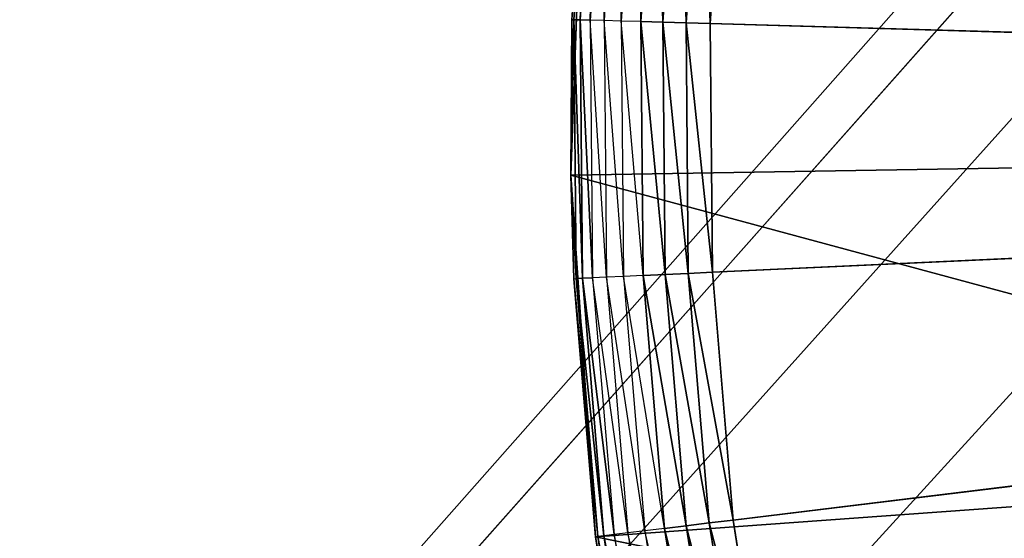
# Model space of a CAD drawing. Header units: centimetres. Extents: x 0.2 to 40.2, y 0.1 to 25.1.
# Tile 49 of 256: x 2.3205 to 2.4627, y 2.5644 to 2.6393. Entities that reach past the tile are written whole.
import ezdxf

# ---------------------------------------------------------------- set-up
doc = ezdxf.new("R2010")
doc.units = ezdxf.units.CM
doc.header["$LTSCALE"] = 2.54
doc.layers.get('0').update_dxf_attribs({"true_color": 0xff5454})

# ---------------------------------------------------------------- blocks, each defined once
blk = doc.blocks.new('P__ka _azienkowa 40cm.STL')
at = {"color": 0}
for p, q in [((2.63188, 2.84998, 2.93), (0.4, 0.325, 2.93)), ((2.63188, 2.84998, 2.93), (0.4, 0.325, 2.93)), ((2.59689, 2.8, 2.93), (0.4, 0.325, 2.93)), ((2.59689, 2.8, 2.93), (0.4, 0.325, 2.93)), ((0.4, 0.325, 2.93), (2.57111, 2.74471, 2.93)), ((0.4, 0.325, 2.93), (2.57111, 2.74471, 2.93)), ((2.55532, 2.68578, 2.93), (0.4, 0.325, 2.93)), ((2.55532, 2.68578, 2.93), (0.4, 0.325, 2.93)), ((2.55532, 2.68578, 3.03), (0.4, 0.325, 3.03)), ((2.55532, 2.68578, 3.03), (0.4, 0.325, 3.03)), ((2.40297, 2.6766, 2.64653), (2.40051, 2.63931, 2.64653)), ((2.40297, 2.6766, 2.64653), (2.40051, 2.63931, 2.64653)), ((2.40141, 2.63929, 2.64316), (2.40297, 2.6766, 2.64653)), ((2.40141, 2.63929, 2.64316), (2.40297, 2.6766, 2.64653)), ((2.40387, 2.67651, 2.64316), (2.40141, 2.63929, 2.64316)), ((2.40387, 2.67651, 2.64316), (2.40141, 2.63929, 2.64316)), ((2.40288, 2.63925, 2.64), (2.40387, 2.67651, 2.64316)), ((2.40288, 2.63925, 2.64), (2.40387, 2.67651, 2.64316)), ((2.40534, 2.67636, 2.64), (2.40288, 2.63925, 2.64)), ((2.40488, 2.63919, 2.63714), (2.40534, 2.67636, 2.64)), ((2.40733, 2.67615, 2.63714), (2.40488, 2.63919, 2.63714)), ((2.40735, 2.63912, 2.63468), (2.40733, 2.67615, 2.63714)), ((2.40978, 2.67589, 2.63468), (2.40735, 2.63912, 2.63468)), ((2.4102, 2.63904, 2.63268), (2.40978, 2.67589, 2.63468)), ((2.41262, 2.6756, 2.63268), (2.4102, 2.63904, 2.63268)), ((2.41336, 2.63895, 2.63121), (2.41262, 2.6756, 2.63268)), ((2.41336, 2.63895, 2.63121), (2.41262, 2.6756, 2.63268)), ((2.41576, 2.67527, 2.63121), (2.41336, 2.63895, 2.63121)), ((2.41576, 2.67527, 2.63121), (2.41336, 2.63895, 2.63121)), ((2.41672, 2.63885, 2.6303), (2.41576, 2.67527, 2.63121)), ((2.41672, 2.63885, 2.6303), (2.41576, 2.67527, 2.63121)), ((2.41911, 2.67493, 2.6303), (2.41672, 2.63885, 2.6303)), ((2.41911, 2.67493, 2.6303), (2.41672, 2.63885, 2.6303)), ((2.4202, 2.63875, 2.63), (2.41911, 2.67493, 2.6303)), ((2.4202, 2.63875, 2.63), (2.41911, 2.67493, 2.6303)), ((2.4202, 2.63875, 2.63), (2.42257, 2.67457, 2.63)), ((2.4202, 2.63875, 2.63), (2.42257, 2.67457, 2.63)), ((2.40007, 2.61689, 2.83), (2.40196, 2.66919, 2.83)), ((2.40007, 2.61689, 2.83), (2.40196, 2.66919, 2.83)), ((2.4002, 2.63932, 2.65), (2.40007, 2.61689, 2.83)), ((2.4002, 2.63932, 2.65), (2.40007, 2.61689, 2.65)), ((2.4002, 2.63932, 2.65), (2.40007, 2.61689, 2.83)), ((2.40007, 2.61689, 2.65), (2.40051, 2.63931, 2.64653)), ((2.4002, 2.63932, 2.65), (2.40051, 2.63931, 2.64653)), ((2.40051, 2.63931, 2.64653), (2.40084, 2.60195, 2.64653)), ((2.40141, 2.63929, 2.64316), (2.40051, 2.63931, 2.64653)), ((2.40141, 2.63929, 2.64316), (2.40051, 2.63931, 2.64653)), ((2.40174, 2.60199, 2.64316), (2.40051, 2.63931, 2.64653)), ((2.40174, 2.60199, 2.64316), (2.40051, 2.63931, 2.64653)), ((2.40051, 2.63931, 2.64653), (2.40084, 2.60195, 2.64653)), ((2.40141, 2.63929, 2.64316), (2.40174, 2.60199, 2.64316)), ((2.40288, 2.63925, 2.64), (2.40141, 2.63929, 2.64316)), ((2.40288, 2.63925, 2.64), (2.40141, 2.63929, 2.64316)), ((2.40321, 2.60206, 2.64), (2.40141, 2.63929, 2.64316)), ((2.40321, 2.60206, 2.64), (2.40141, 2.63929, 2.64316)), ((2.40141, 2.63929, 2.64316), (2.40174, 2.60199, 2.64316)), ((2.40488, 2.63919, 2.63714), (2.40288, 2.63925, 2.64)), ((2.40521, 2.60215, 2.63714), (2.40288, 2.63925, 2.64)), ((2.40288, 2.63925, 2.64), (2.40321, 2.60206, 2.64)), ((2.40488, 2.63919, 2.63714), (2.40521, 2.60215, 2.63714)), ((2.40735, 2.63912, 2.63468), (2.40488, 2.63919, 2.63714)), ((2.40767, 2.60226, 2.63468), (2.40488, 2.63919, 2.63714)), ((2.40735, 2.63912, 2.63468), (2.40767, 2.60226, 2.63468)), ((2.4102, 2.63904, 2.63268), (2.40735, 2.63912, 2.63468)), ((2.41052, 2.60239, 2.63268), (2.40735, 2.63912, 2.63468)), ((2.41336, 2.63895, 2.63121), (2.4102, 2.63904, 2.63268)), ((2.41336, 2.63895, 2.63121), (2.4102, 2.63904, 2.63268)), ((2.41368, 2.60254, 2.63121), (2.4102, 2.63904, 2.63268)), ((2.41368, 2.60254, 2.63121), (2.4102, 2.63904, 2.63268)), ((2.4102, 2.63904, 2.63268), (2.41052, 2.60239, 2.63268)), ((2.41336, 2.63895, 2.63121), (2.41368, 2.60254, 2.63121)), ((2.41672, 2.63885, 2.6303), (2.41336, 2.63895, 2.63121)), ((2.41672, 2.63885, 2.6303), (2.41336, 2.63895, 2.63121)), ((2.41704, 2.6027, 2.6303), (2.41336, 2.63895, 2.63121)), ((2.41704, 2.6027, 2.6303), (2.41336, 2.63895, 2.63121)), ((2.41336, 2.63895, 2.63121), (2.41368, 2.60254, 2.63121)), ((2.41672, 2.63885, 2.6303), (2.41704, 2.6027, 2.6303)), ((2.4202, 2.63875, 2.63), (2.41672, 2.63885, 2.6303)), ((2.4202, 2.63875, 2.63), (2.41672, 2.63885, 2.6303)), ((2.42051, 2.60286, 2.63), (2.41672, 2.63885, 2.6303)), ((2.42051, 2.60286, 2.63), (2.41672, 2.63885, 2.6303)), ((2.41672, 2.63885, 2.6303), (2.41704, 2.6027, 2.6303)), ((2.42051, 2.60286, 2.63), (2.4202, 2.63875, 2.63)), ((2.4202, 2.63875, 2.63), (2.9, 2.625, 2.63)), ((2.4202, 2.63875, 2.63), (2.9, 2.625, 2.63)), ((2.42051, 2.60286, 2.63), (2.4202, 2.63875, 2.63)), ((2.42051, 2.60286, 2.63), (2.9, 2.625, 2.63)), ((2.42051, 2.60286, 2.63), (2.9, 2.625, 2.63)), ((2.9, 2.625, 2.63), (2.42351, 2.56709, 2.63)), ((2.9, 2.625, 2.63), (2.42351, 2.56709, 2.63)), ((2.40007, 2.61689, 2.83), (2.55005, 2.61932, 2.83)), ((2.40007, 2.61689, 2.83), (2.55005, 2.61932, 2.83)), ((2.40007, 2.61689, 2.65), (2.40007, 2.61689, 2.83)), ((2.40007, 2.61689, 2.65), (2.40007, 2.61689, 2.83)), ((2.40007, 2.61689, 2.65), (2.40053, 2.60193, 2.65)), ((2.40053, 2.60193, 2.65), (2.40007, 2.61689, 2.83)), ((2.40053, 2.60193, 2.65), (2.40007, 2.61689, 2.83)), ((2.40365, 2.56467, 2.83), (2.40007, 2.61689, 2.83)), ((2.40007, 2.61689, 2.83), (2.55352, 2.5755, 2.83)), ((2.40007, 2.61689, 2.83), (2.55352, 2.5755, 2.83)), ((2.40365, 2.56467, 2.83), (2.40007, 2.61689, 2.83)), ((2.40007, 2.61689, 2.65), (2.40084, 2.60195, 2.64653)), ((2.40521, 2.60215, 2.63714), (2.40321, 2.60206, 2.64)), ((2.40767, 2.60226, 2.63468), (2.40521, 2.60215, 2.63714)), ((2.40521, 2.60215, 2.63714), (2.4083, 2.56524, 2.63714)), ((2.41074, 2.56553, 2.63468), (2.40521, 2.60215, 2.63714)), ((2.41052, 2.60239, 2.63268), (2.40767, 2.60226, 2.63468)), ((2.40767, 2.60226, 2.63468), (2.41074, 2.56553, 2.63468)), ((2.41358, 2.56588, 2.63268), (2.40767, 2.60226, 2.63468)), ((2.41368, 2.60254, 2.63121), (2.41052, 2.60239, 2.63268)), ((2.41368, 2.60254, 2.63121), (2.41052, 2.60239, 2.63268)), ((2.41672, 2.56626, 2.63121), (2.41052, 2.60239, 2.63268)), ((2.41672, 2.56626, 2.63121), (2.41052, 2.60239, 2.63268)), ((2.41052, 2.60239, 2.63268), (2.41358, 2.56588, 2.63268)), ((2.41704, 2.6027, 2.6303), (2.41368, 2.60254, 2.63121)), ((2.41704, 2.6027, 2.6303), (2.41368, 2.60254, 2.63121)), ((2.41368, 2.60254, 2.63121), (2.41672, 2.56626, 2.63121)), ((2.42006, 2.56667, 2.6303), (2.41368, 2.60254, 2.63121)), ((2.42006, 2.56667, 2.6303), (2.41368, 2.60254, 2.63121)), ((2.41368, 2.60254, 2.63121), (2.41672, 2.56626, 2.63121)), ((2.42051, 2.60286, 2.63), (2.41704, 2.6027, 2.6303)), ((2.42051, 2.60286, 2.63), (2.41704, 2.6027, 2.6303)), ((2.41704, 2.6027, 2.6303), (2.42006, 2.56667, 2.6303)), ((2.42351, 2.56709, 2.63), (2.41704, 2.6027, 2.6303)), ((2.42351, 2.56709, 2.63), (2.41704, 2.6027, 2.6303)), ((2.41704, 2.6027, 2.6303), (2.42006, 2.56667, 2.6303)), ((2.42351, 2.56709, 2.63), (2.42051, 2.60286, 2.63)), ((2.42351, 2.56709, 2.63), (2.42051, 2.60286, 2.63)), ((2.40053, 2.60193, 2.65), (2.40084, 2.60195, 2.64653)), ((2.40053, 2.60193, 2.65), (2.40365, 2.56467, 2.83)), ((2.40053, 2.60193, 2.65), (2.40365, 2.56467, 2.65)), ((2.40053, 2.60193, 2.65), (2.40365, 2.56467, 2.83)), ((2.40053, 2.60193, 2.65), (2.40365, 2.56467, 2.65)), ((2.40053, 2.60193, 2.65), (2.40395, 2.56471, 2.64653)), ((2.40053, 2.60193, 2.65), (2.40395, 2.56471, 2.64653)), ((2.40174, 2.60199, 2.64316), (2.40084, 2.60195, 2.64653)), ((2.40174, 2.60199, 2.64316), (2.40084, 2.60195, 2.64653)), ((2.40084, 2.60195, 2.64653), (2.40395, 2.56471, 2.64653)), ((2.40485, 2.56482, 2.64316), (2.40084, 2.60195, 2.64653)), ((2.40485, 2.56482, 2.64316), (2.40084, 2.60195, 2.64653)), ((2.40084, 2.60195, 2.64653), (2.40395, 2.56471, 2.64653)), ((2.40321, 2.60206, 2.64), (2.40174, 2.60199, 2.64316)), ((2.40321, 2.60206, 2.64), (2.40174, 2.60199, 2.64316)), ((2.40174, 2.60199, 2.64316), (2.40485, 2.56482, 2.64316)), ((2.40631, 2.565, 2.64), (2.40174, 2.60199, 2.64316)), ((2.40631, 2.565, 2.64), (2.40174, 2.60199, 2.64316)), ((2.40174, 2.60199, 2.64316), (2.40485, 2.56482, 2.64316)), ((2.4083, 2.56524, 2.63714), (2.40321, 2.60206, 2.64)), ((2.40321, 2.60206, 2.64), (2.40631, 2.565, 2.64)), ((2.40365, 2.56467, 2.83), (2.55352, 2.5755, 2.83)), ((2.40365, 2.56467, 2.83), (2.55352, 2.5755, 2.83)), ((2.42006, 2.56667, 2.6303), (2.41672, 2.56626, 2.63121)), ((2.42006, 2.56667, 2.6303), (2.41672, 2.56626, 2.63121)), ((2.42351, 2.56709, 2.63), (2.42006, 2.56667, 2.6303)), ((2.42351, 2.56709, 2.63), (2.42006, 2.56667, 2.6303)), ((2.42006, 2.56667, 2.6303), (2.42576, 2.53096, 2.6303)), ((2.42917, 2.53164, 2.63), (2.42006, 2.56667, 2.6303)), ((2.42917, 2.53164, 2.63), (2.42006, 2.56667, 2.6303)), ((2.42006, 2.56667, 2.6303), (2.42576, 2.53096, 2.6303)), ((2.42917, 2.53164, 2.63), (2.42351, 2.56709, 2.63)), ((2.42917, 2.53164, 2.63), (2.42351, 2.56709, 2.63)), ((2.4083, 2.56524, 2.63714), (2.40631, 2.565, 2.64)), ((2.41074, 2.56553, 2.63468), (2.4083, 2.56524, 2.63714)), ((2.4083, 2.56524, 2.63714), (2.41414, 2.52866, 2.63714)), ((2.41656, 2.52914, 2.63468), (2.4083, 2.56524, 2.63714)), ((2.41358, 2.56588, 2.63268), (2.41074, 2.56553, 2.63468)), ((2.41074, 2.56553, 2.63468), (2.41656, 2.52914, 2.63468)), ((2.41936, 2.52969, 2.63268), (2.41074, 2.56553, 2.63468)), ((2.41672, 2.56626, 2.63121), (2.41358, 2.56588, 2.63268)), ((2.41672, 2.56626, 2.63121), (2.41358, 2.56588, 2.63268)), ((2.42246, 2.53031, 2.63121), (2.41358, 2.56588, 2.63268)), ((2.42246, 2.53031, 2.63121), (2.41358, 2.56588, 2.63268)), ((2.41358, 2.56588, 2.63268), (2.41936, 2.52969, 2.63268)), ((2.41672, 2.56626, 2.63121), (2.42246, 2.53031, 2.63121)), ((2.42576, 2.53096, 2.6303), (2.41672, 2.56626, 2.63121)), ((2.42576, 2.53096, 2.6303), (2.41672, 2.56626, 2.63121)), ((2.41672, 2.56626, 2.63121), (2.42246, 2.53031, 2.63121)), ((2.40365, 2.56467, 2.65), (2.40395, 2.56471, 2.64653)), ((2.40365, 2.56467, 2.65), (2.40395, 2.56471, 2.64653)), ((2.40365, 2.56467, 2.65), (2.40365, 2.56467, 2.83)), ((2.40365, 2.56467, 2.65), (2.40365, 2.56467, 2.83)), ((2.40365, 2.56467, 2.65), (2.40955, 2.52775, 2.65)), ((2.40955, 2.52775, 2.65), (2.40365, 2.56467, 2.83)), ((2.40955, 2.52775, 2.65), (2.40365, 2.56467, 2.83)), ((2.41268, 2.51312, 2.83), (2.40365, 2.56467, 2.83)), ((2.40365, 2.56467, 2.83), (2.56245, 2.53247, 2.83)), ((2.41268, 2.51312, 2.83), (2.40365, 2.56467, 2.83)), ((2.40365, 2.56467, 2.83), (2.56245, 2.53247, 2.83)), ((2.40365, 2.56467, 2.65), (2.40955, 2.52775, 2.65)), ((2.40365, 2.56467, 2.65), (2.40985, 2.52781, 2.64653)), ((2.40365, 2.56467, 2.65), (2.40985, 2.52781, 2.64653)), ((2.40485, 2.56482, 2.64316), (2.40395, 2.56471, 2.64653)), ((2.40485, 2.56482, 2.64316), (2.40395, 2.56471, 2.64653)), ((2.40395, 2.56471, 2.64653), (2.40985, 2.52781, 2.64653)), ((2.41073, 2.52798, 2.64316), (2.40395, 2.56471, 2.64653)), ((2.41073, 2.52798, 2.64316), (2.40395, 2.56471, 2.64653)), ((2.40395, 2.56471, 2.64653), (2.40985, 2.52781, 2.64653)), ((2.40631, 2.565, 2.64), (2.40485, 2.56482, 2.64316)), ((2.40631, 2.565, 2.64), (2.40485, 2.56482, 2.64316)), ((2.40485, 2.56482, 2.64316), (2.41073, 2.52798, 2.64316)), ((2.41218, 2.52827, 2.64), (2.40485, 2.56482, 2.64316)), ((2.41218, 2.52827, 2.64), (2.40485, 2.56482, 2.64316)), ((2.40485, 2.56482, 2.64316), (2.41073, 2.52798, 2.64316)), ((2.41414, 2.52866, 2.63714), (2.40631, 2.565, 2.64)), ((2.40631, 2.565, 2.64), (2.41218, 2.52827, 2.64))]:
    blk.add_line(p, q, dxfattribs=at)
mesh = blk.add_polyface(dxfattribs=at)
corners = [(2.63188, 2.84998, 2.93), (0.4, 0.325, 2.93), (0.4, 24.925, 2.93)]
mesh.append_faces([[corners[k] for k in face] for face in [(0, 1, 2)]], dxfattribs={"color": 0})
mesh = blk.add_polyface(dxfattribs=at)
corners = [(2.55532, 2.68578, 3.03), (0.4, 24.925, 3.03), (0.4, 0.325, 3.03)]
mesh.append_faces([[corners[k] for k in face] for face in [(0, 1, 2)]], dxfattribs={"color": 0})
mesh = blk.add_polyface(dxfattribs=at)
corners = [(40, 8.125, 11.93), (0.4, 8.125, 11.93), (40, 0.325, 11.93)]
mesh.append_faces([[corners[k] for k in face] for face in [(0, 1, 2)]], dxfattribs={"color": 0})
mesh = blk.add_polyface(dxfattribs=at)
corners = [(40, 0.325, 11.93), (0.4, 8.125, 11.93), (0.4, 0.325, 11.93)]
mesh.append_faces([[corners[k] for k in face] for face in [(0, 1, 2)]], dxfattribs={"color": 0})
mesh = blk.add_polyface(dxfattribs=at)
corners = [(40, 0.325, 11.83), (0.4, 0.325, 11.83), (0.4, 8.125, 11.83)]
mesh.append_faces([[corners[k] for k in face] for face in [(0, 1, 2)]], dxfattribs={"color": 0})
mesh = blk.add_polyface(dxfattribs=at)
corners = [(40, 0.325, 11.83), (0.4, 8.125, 11.83), (40, 8.125, 11.83)]
mesh.append_faces([[corners[k] for k in face] for face in [(0, 1, 2)]], dxfattribs={"color": 0})
mesh = blk.add_polyface(dxfattribs=at)
corners = [(2.63188, 2.84998, 2.93), (2.59689, 2.8, 2.93), (0.4, 0.325, 2.93)]
mesh.append_faces([[corners[k] for k in face] for face in [(0, 1, 2)]], dxfattribs={"color": 0})
mesh = blk.add_polyface(dxfattribs=at)
corners = [(2.9, 2.625, 2.63), (2.45839, 2.81309, 2.63), (2.47368, 2.84557, 2.63)]
mesh.append_faces([[corners[k] for k in face] for face in [(0, 1, 2)]], dxfattribs={"color": 0})
mesh = blk.add_polyface(dxfattribs=at)
corners = [(2.9, 2.625, 2.63), (2.44557, 2.77956, 2.63), (2.45839, 2.81309, 2.63)]
mesh.append_faces([[corners[k] for k in face] for face in [(0, 1, 2)]], dxfattribs={"color": 0})
mesh = blk.add_polyface(dxfattribs=at)
corners = [(2.59689, 2.8, 2.93), (2.57111, 2.74471, 2.93), (0.4, 0.325, 2.93)]
mesh.append_faces([[corners[k] for k in face] for face in [(0, 1, 2)]], dxfattribs={"color": 0})
mesh = blk.add_polyface(dxfattribs=at)
corners = [(2.9, 2.625, 2.63), (2.43529, 2.74517, 2.63), (2.44557, 2.77956, 2.63)]
mesh.append_faces([[corners[k] for k in face] for face in [(0, 1, 2)]], dxfattribs={"color": 0})
mesh = blk.add_polyface(dxfattribs=at)
corners = [(2.57111, 2.74471, 2.93), (2.55532, 2.68578, 2.93), (0.4, 0.325, 2.93)]
mesh.append_faces([[corners[k] for k in face] for face in [(0, 1, 2)]], dxfattribs={"color": 0})
mesh = blk.add_polyface(dxfattribs=at)
corners = [(2.9, 2.625, 2.63), (2.4276, 2.71011, 2.63), (2.43529, 2.74517, 2.63)]
mesh.append_faces([[corners[k] for k in face] for face in [(0, 1, 2)]], dxfattribs={"color": 0})
mesh = blk.add_polyface(dxfattribs=at)
corners = [(2.9, 2.625, 2.63), (2.42257, 2.67457, 2.63), (2.4276, 2.71011, 2.63)]
mesh.append_faces([[corners[k] for k in face] for face in [(0, 1, 2)]], dxfattribs={"color": 0})
mesh = blk.add_polyface(dxfattribs=at)
corners = [(2.55532, 2.68578, 2.93), (2.55, 2.625, 2.93), (0.4, 0.325, 2.93)]
mesh.append_faces([[corners[k] for k in face] for face in [(0, 1, 2)]], dxfattribs={"color": 0})
mesh = blk.add_polyface(dxfattribs=at)
corners = [(2.55532, 2.68578, 3.03), (0.4, 0.325, 3.03), (2.55, 2.625, 3.03)]
mesh.append_faces([[corners[k] for k in face] for face in [(0, 1, 2)]], dxfattribs={"color": 0})
mesh = blk.add_polyface(dxfattribs=at)
corners = [(2.40297, 2.6766, 2.64653), (2.40051, 2.63931, 2.64653), (2.4002, 2.63932, 2.65)]
mesh.append_faces([[corners[k] for k in face] for face in [(0, 1, 2)]], dxfattribs={"color": 0})
mesh = blk.add_polyface(dxfattribs=at)
corners = [(2.40297, 2.6766, 2.64653), (2.40141, 2.63929, 2.64316), (2.40051, 2.63931, 2.64653)]
mesh.append_faces([[corners[k] for k in face] for face in [(0, 1, 2)]], dxfattribs={"color": 0})
mesh = blk.add_polyface(dxfattribs=at)
corners = [(2.40297, 2.6766, 2.64653), (2.40387, 2.67651, 2.64316), (2.40141, 2.63929, 2.64316)]
mesh.append_faces([[corners[k] for k in face] for face in [(0, 1, 2)]], dxfattribs={"color": 0})
mesh = blk.add_polyface(dxfattribs=at)
corners = [(2.40387, 2.67651, 2.64316), (2.40288, 2.63925, 2.64), (2.40141, 2.63929, 2.64316)]
mesh.append_faces([[corners[k] for k in face] for face in [(0, 1, 2)]], dxfattribs={"color": 0})
mesh = blk.add_polyface(dxfattribs=at)
corners = [(2.40387, 2.67651, 2.64316), (2.40534, 2.67636, 2.64), (2.40288, 2.63925, 2.64)]
mesh.append_faces([[corners[k] for k in face] for face in [(0, 1, 2)]], dxfattribs={"color": 0})
mesh = blk.add_polyface(dxfattribs=at)
corners = [(2.41336, 2.63895, 2.63121), (2.4102, 2.63904, 2.63268), (2.41262, 2.6756, 2.63268)]
mesh.append_faces([[corners[k] for k in face] for face in [(0, 1, 2)]], dxfattribs={"color": 0})
mesh = blk.add_polyface(dxfattribs=at)
corners = [(2.41576, 2.67527, 2.63121), (2.41336, 2.63895, 2.63121), (2.41262, 2.6756, 2.63268)]
mesh.append_faces([[corners[k] for k in face] for face in [(0, 1, 2)]], dxfattribs={"color": 0})
mesh = blk.add_polyface(dxfattribs=at)
corners = [(2.41672, 2.63885, 2.6303), (2.41336, 2.63895, 2.63121), (2.41576, 2.67527, 2.63121)]
mesh.append_faces([[corners[k] for k in face] for face in [(0, 1, 2)]], dxfattribs={"color": 0})
mesh = blk.add_polyface(dxfattribs=at)
corners = [(2.41911, 2.67493, 2.6303), (2.41672, 2.63885, 2.6303), (2.41576, 2.67527, 2.63121)]
mesh.append_faces([[corners[k] for k in face] for face in [(0, 1, 2)]], dxfattribs={"color": 0})
mesh = blk.add_polyface(dxfattribs=at)
corners = [(2.4202, 2.63875, 2.63), (2.41672, 2.63885, 2.6303), (2.41911, 2.67493, 2.6303)]
mesh.append_faces([[corners[k] for k in face] for face in [(0, 1, 2)]], dxfattribs={"color": 0})
mesh = blk.add_polyface(dxfattribs=at)
corners = [(2.42257, 2.67457, 2.63), (2.4202, 2.63875, 2.63), (2.41911, 2.67493, 2.6303)]
mesh.append_faces([[corners[k] for k in face] for face in [(0, 1, 2)]], dxfattribs={"color": 0})
mesh = blk.add_polyface(dxfattribs=at)
corners = [(2.9, 2.625, 2.63), (2.4202, 2.63875, 2.63), (2.42257, 2.67457, 2.63)]
mesh.append_faces([[corners[k] for k in face] for face in [(0, 1, 2)]], dxfattribs={"color": 0})
mesh = blk.add_polyface(dxfattribs=at)
corners = [(2.40196, 2.66919, 2.83), (2.4002, 2.63932, 2.65), (2.40007, 2.61689, 2.83)]
mesh.append_faces([[corners[k] for k in face] for face in [(0, 1, 2)]], dxfattribs={"color": 0})
mesh = blk.add_polyface(dxfattribs=at)
corners = [(2.55005, 2.61932, 2.83), (2.40196, 2.66919, 2.83), (2.40007, 2.61689, 2.83)]
mesh.append_faces([[corners[k] for k in face] for face in [(0, 1, 2)]], dxfattribs={"color": 0})
mesh = blk.add_polyface(dxfattribs=at)
corners = [(2.55209, 2.66323, 2.83), (2.40196, 2.66919, 2.83), (2.55005, 2.61932, 2.83)]
mesh.append_faces([[corners[k] for k in face] for face in [(0, 1, 2)]], dxfattribs={"color": 0})
mesh = blk.add_polyface(dxfattribs=at)
corners = [(2.4002, 2.63932, 2.65), (2.40007, 2.61689, 2.65), (2.40007, 2.61689, 2.83)]
mesh.append_faces([[corners[k] for k in face] for face in [(0, 1, 2)]], dxfattribs={"color": 0})
mesh = blk.add_polyface(dxfattribs=at)
corners = [(2.40051, 2.63931, 2.64653), (2.40084, 2.60195, 2.64653), (2.40007, 2.61689, 2.65)]
mesh.append_faces([[corners[k] for k in face] for face in [(0, 1, 2)]], dxfattribs={"color": 0})
mesh = blk.add_polyface(dxfattribs=at)
corners = [(2.40051, 2.63931, 2.64653), (2.40141, 2.63929, 2.64316), (2.40174, 2.60199, 2.64316)]
mesh.append_faces([[corners[k] for k in face] for face in [(0, 1, 2)]], dxfattribs={"color": 0})
mesh = blk.add_polyface(dxfattribs=at)
corners = [(2.40051, 2.63931, 2.64653), (2.40174, 2.60199, 2.64316), (2.40084, 2.60195, 2.64653)]
mesh.append_faces([[corners[k] for k in face] for face in [(0, 1, 2)]], dxfattribs={"color": 0})
mesh = blk.add_polyface(dxfattribs=at)
corners = [(2.40141, 2.63929, 2.64316), (2.40288, 2.63925, 2.64), (2.40321, 2.60206, 2.64)]
mesh.append_faces([[corners[k] for k in face] for face in [(0, 1, 2)]], dxfattribs={"color": 0})
mesh = blk.add_polyface(dxfattribs=at)
corners = [(2.40141, 2.63929, 2.64316), (2.40321, 2.60206, 2.64), (2.40174, 2.60199, 2.64316)]
mesh.append_faces([[corners[k] for k in face] for face in [(0, 1, 2)]], dxfattribs={"color": 0})
mesh = blk.add_polyface(dxfattribs=at)
corners = [(2.41368, 2.60254, 2.63121), (2.4102, 2.63904, 2.63268), (2.41336, 2.63895, 2.63121)]
mesh.append_faces([[corners[k] for k in face] for face in [(0, 1, 2)]], dxfattribs={"color": 0})
mesh = blk.add_polyface(dxfattribs=at)
corners = [(2.41368, 2.60254, 2.63121), (2.41052, 2.60239, 2.63268), (2.4102, 2.63904, 2.63268)]
mesh.append_faces([[corners[k] for k in face] for face in [(0, 1, 2)]], dxfattribs={"color": 0})
mesh = blk.add_polyface(dxfattribs=at)
corners = [(2.41704, 2.6027, 2.6303), (2.41336, 2.63895, 2.63121), (2.41672, 2.63885, 2.6303)]
mesh.append_faces([[corners[k] for k in face] for face in [(0, 1, 2)]], dxfattribs={"color": 0})
mesh = blk.add_polyface(dxfattribs=at)
corners = [(2.41704, 2.6027, 2.6303), (2.41368, 2.60254, 2.63121), (2.41336, 2.63895, 2.63121)]
mesh.append_faces([[corners[k] for k in face] for face in [(0, 1, 2)]], dxfattribs={"color": 0})
mesh = blk.add_polyface(dxfattribs=at)
corners = [(2.42051, 2.60286, 2.63), (2.41672, 2.63885, 2.6303), (2.4202, 2.63875, 2.63)]
mesh.append_faces([[corners[k] for k in face] for face in [(0, 1, 2)]], dxfattribs={"color": 0})
mesh = blk.add_polyface(dxfattribs=at)
corners = [(2.42051, 2.60286, 2.63), (2.41704, 2.6027, 2.6303), (2.41672, 2.63885, 2.6303)]
mesh.append_faces([[corners[k] for k in face] for face in [(0, 1, 2)]], dxfattribs={"color": 0})
mesh = blk.add_polyface(dxfattribs=at)
corners = [(2.9, 2.625, 2.63), (2.42051, 2.60286, 2.63), (2.4202, 2.63875, 2.63)]
mesh.append_faces([[corners[k] for k in face] for face in [(0, 1, 2)]], dxfattribs={"color": 0})
mesh = blk.add_polyface(dxfattribs=at)
corners = [(2.55532, 2.56422, 2.93), (0.4, 0.325, 2.93), (2.55, 2.625, 2.93)]
mesh.append_faces([[corners[k] for k in face] for face in [(0, 1, 2)]], dxfattribs={"color": 0})
mesh = blk.add_polyface(dxfattribs=at)
corners = [(2.55532, 2.56422, 3.03), (2.55, 2.625, 3.03), (0.4, 0.325, 3.03)]
mesh.append_faces([[corners[k] for k in face] for face in [(0, 1, 2)]], dxfattribs={"color": 0})
mesh = blk.add_polyface(dxfattribs=at)
corners = [(2.9, 2.625, 2.63), (2.42351, 2.56709, 2.63), (2.42051, 2.60286, 2.63)]
mesh.append_faces([[corners[k] for k in face] for face in [(0, 1, 2)]], dxfattribs={"color": 0})
mesh = blk.add_polyface(dxfattribs=at)
corners = [(2.9, 2.625, 2.63), (2.42917, 2.53164, 2.63), (2.42351, 2.56709, 2.63)]
mesh.append_faces([[corners[k] for k in face] for face in [(0, 1, 2)]], dxfattribs={"color": 0})
mesh = blk.add_polyface(dxfattribs=at)
corners = [(2.9, 2.625, 2.63), (2.43746, 2.49671, 2.63), (2.42917, 2.53164, 2.63)]
mesh.append_faces([[corners[k] for k in face] for face in [(0, 1, 2)]], dxfattribs={"color": 0})
mesh = blk.add_polyface(dxfattribs=at)
corners = [(2.9, 2.625, 2.63), (2.44834, 2.46251, 2.63), (2.43746, 2.49671, 2.63)]
mesh.append_faces([[corners[k] for k in face] for face in [(0, 1, 2)]], dxfattribs={"color": 0})
mesh = blk.add_polyface(dxfattribs=at)
corners = [(2.9, 2.625, 2.63), (2.46175, 2.42921, 2.63), (2.44834, 2.46251, 2.63)]
mesh.append_faces([[corners[k] for k in face] for face in [(0, 1, 2)]], dxfattribs={"color": 0})
mesh = blk.add_polyface(dxfattribs=at)
corners = [(2.9, 2.625, 2.63), (2.4776, 2.39701, 2.63), (2.46175, 2.42921, 2.63)]
mesh.append_faces([[corners[k] for k in face] for face in [(0, 1, 2)]], dxfattribs={"color": 0})
mesh = blk.add_polyface(dxfattribs=at)
corners = [(2.55352, 2.5755, 2.83), (2.55005, 2.61932, 2.83), (2.40007, 2.61689, 2.83)]
mesh.append_faces([[corners[k] for k in face] for face in [(0, 1, 2)]], dxfattribs={"color": 0})
mesh = blk.add_polyface(dxfattribs=at)
corners = [(2.40007, 2.61689, 2.65), (2.40053, 2.60193, 2.65), (2.40007, 2.61689, 2.83)]
mesh.append_faces([[corners[k] for k in face] for face in [(0, 1, 2)]], dxfattribs={"color": 0})
mesh = blk.add_polyface(dxfattribs=at)
corners = [(2.40007, 2.61689, 2.83), (2.40053, 2.60193, 2.65), (2.40365, 2.56467, 2.83)]
mesh.append_faces([[corners[k] for k in face] for face in [(0, 1, 2)]], dxfattribs={"color": 0})
mesh = blk.add_polyface(dxfattribs=at)
corners = [(2.55352, 2.5755, 2.83), (2.40007, 2.61689, 2.83), (2.40365, 2.56467, 2.83)]
mesh.append_faces([[corners[k] for k in face] for face in [(0, 1, 2)]], dxfattribs={"color": 0})
mesh = blk.add_polyface(dxfattribs=at)
corners = [(2.41672, 2.56626, 2.63121), (2.41052, 2.60239, 2.63268), (2.41368, 2.60254, 2.63121)]
mesh.append_faces([[corners[k] for k in face] for face in [(0, 1, 2)]], dxfattribs={"color": 0})
mesh = blk.add_polyface(dxfattribs=at)
corners = [(2.41672, 2.56626, 2.63121), (2.41358, 2.56588, 2.63268), (2.41052, 2.60239, 2.63268)]
mesh.append_faces([[corners[k] for k in face] for face in [(0, 1, 2)]], dxfattribs={"color": 0})
mesh = blk.add_polyface(dxfattribs=at)
corners = [(2.42006, 2.56667, 2.6303), (2.41368, 2.60254, 2.63121), (2.41704, 2.6027, 2.6303)]
mesh.append_faces([[corners[k] for k in face] for face in [(0, 1, 2)]], dxfattribs={"color": 0})
mesh = blk.add_polyface(dxfattribs=at)
corners = [(2.42006, 2.56667, 2.6303), (2.41672, 2.56626, 2.63121), (2.41368, 2.60254, 2.63121)]
mesh.append_faces([[corners[k] for k in face] for face in [(0, 1, 2)]], dxfattribs={"color": 0})
mesh = blk.add_polyface(dxfattribs=at)
corners = [(2.42351, 2.56709, 2.63), (2.41704, 2.6027, 2.6303), (2.42051, 2.60286, 2.63)]
mesh.append_faces([[corners[k] for k in face] for face in [(0, 1, 2)]], dxfattribs={"color": 0})
mesh = blk.add_polyface(dxfattribs=at)
corners = [(2.42351, 2.56709, 2.63), (2.42006, 2.56667, 2.6303), (2.41704, 2.6027, 2.6303)]
mesh.append_faces([[corners[k] for k in face] for face in [(0, 1, 2)]], dxfattribs={"color": 0})
mesh = blk.add_polyface(dxfattribs=at)
corners = [(2.40084, 2.60195, 2.64653), (2.40395, 2.56471, 2.64653), (2.40053, 2.60193, 2.65)]
mesh.append_faces([[corners[k] for k in face] for face in [(0, 1, 2)]], dxfattribs={"color": 0})
mesh = blk.add_polyface(dxfattribs=at)
corners = [(2.40053, 2.60193, 2.65), (2.40365, 2.56467, 2.65), (2.40365, 2.56467, 2.83)]
mesh.append_faces([[corners[k] for k in face] for face in [(0, 1, 2)]], dxfattribs={"color": 0})
mesh = blk.add_polyface(dxfattribs=at)
corners = [(2.40053, 2.60193, 2.65), (2.40395, 2.56471, 2.64653), (2.40365, 2.56467, 2.65)]
mesh.append_faces([[corners[k] for k in face] for face in [(0, 1, 2)]], dxfattribs={"color": 0})
mesh = blk.add_polyface(dxfattribs=at)
corners = [(2.40174, 2.60199, 2.64316), (2.40485, 2.56482, 2.64316), (2.40084, 2.60195, 2.64653)]
mesh.append_faces([[corners[k] for k in face] for face in [(0, 1, 2)]], dxfattribs={"color": 0})
mesh = blk.add_polyface(dxfattribs=at)
corners = [(2.40084, 2.60195, 2.64653), (2.40485, 2.56482, 2.64316), (2.40395, 2.56471, 2.64653)]
mesh.append_faces([[corners[k] for k in face] for face in [(0, 1, 2)]], dxfattribs={"color": 0})
mesh = blk.add_polyface(dxfattribs=at)
corners = [(2.40321, 2.60206, 2.64), (2.40631, 2.565, 2.64), (2.40174, 2.60199, 2.64316)]
mesh.append_faces([[corners[k] for k in face] for face in [(0, 1, 2)]], dxfattribs={"color": 0})
mesh = blk.add_polyface(dxfattribs=at)
corners = [(2.40174, 2.60199, 2.64316), (2.40631, 2.565, 2.64), (2.40485, 2.56482, 2.64316)]
mesh.append_faces([[corners[k] for k in face] for face in [(0, 1, 2)]], dxfattribs={"color": 0})
mesh = blk.add_polyface(dxfattribs=at)
corners = [(2.56245, 2.53247, 2.83), (2.55352, 2.5755, 2.83), (2.40365, 2.56467, 2.83)]
mesh.append_faces([[corners[k] for k in face] for face in [(0, 1, 2)]], dxfattribs={"color": 0})
mesh = blk.add_polyface(dxfattribs=at)
corners = [(2.42576, 2.53096, 2.6303), (2.41672, 2.56626, 2.63121), (2.42006, 2.56667, 2.6303)]
mesh.append_faces([[corners[k] for k in face] for face in [(0, 1, 2)]], dxfattribs={"color": 0})
mesh = blk.add_polyface(dxfattribs=at)
corners = [(2.42917, 2.53164, 2.63), (2.42006, 2.56667, 2.6303), (2.42351, 2.56709, 2.63)]
mesh.append_faces([[corners[k] for k in face] for face in [(0, 1, 2)]], dxfattribs={"color": 0})
mesh = blk.add_polyface(dxfattribs=at)
corners = [(2.42917, 2.53164, 2.63), (2.42576, 2.53096, 2.6303), (2.42006, 2.56667, 2.6303)]
mesh.append_faces([[corners[k] for k in face] for face in [(0, 1, 2)]], dxfattribs={"color": 0})
mesh = blk.add_polyface(dxfattribs=at)
corners = [(2.42246, 2.53031, 2.63121), (2.41358, 2.56588, 2.63268), (2.41672, 2.56626, 2.63121)]
mesh.append_faces([[corners[k] for k in face] for face in [(0, 1, 2)]], dxfattribs={"color": 0})
mesh = blk.add_polyface(dxfattribs=at)
corners = [(2.42246, 2.53031, 2.63121), (2.41936, 2.52969, 2.63268), (2.41358, 2.56588, 2.63268)]
mesh.append_faces([[corners[k] for k in face] for face in [(0, 1, 2)]], dxfattribs={"color": 0})
mesh = blk.add_polyface(dxfattribs=at)
corners = [(2.42576, 2.53096, 2.6303), (2.42246, 2.53031, 2.63121), (2.41672, 2.56626, 2.63121)]
mesh.append_faces([[corners[k] for k in face] for face in [(0, 1, 2)]], dxfattribs={"color": 0})
mesh = blk.add_polyface(dxfattribs=at)
corners = [(2.40395, 2.56471, 2.64653), (2.40985, 2.52781, 2.64653), (2.40365, 2.56467, 2.65)]
mesh.append_faces([[corners[k] for k in face] for face in [(0, 1, 2)]], dxfattribs={"color": 0})
mesh = blk.add_polyface(dxfattribs=at)
corners = [(2.40365, 2.56467, 2.65), (2.40955, 2.52775, 2.65), (2.40365, 2.56467, 2.83)]
mesh.append_faces([[corners[k] for k in face] for face in [(0, 1, 2)]], dxfattribs={"color": 0})
mesh = blk.add_polyface(dxfattribs=at)
corners = [(2.40365, 2.56467, 2.83), (2.40955, 2.52775, 2.65), (2.41268, 2.51312, 2.83)]
mesh.append_faces([[corners[k] for k in face] for face in [(0, 1, 2)]], dxfattribs={"color": 0})
mesh = blk.add_polyface(dxfattribs=at)
corners = [(2.56245, 2.53247, 2.83), (2.40365, 2.56467, 2.83), (2.41268, 2.51312, 2.83)]
mesh.append_faces([[corners[k] for k in face] for face in [(0, 1, 2)]], dxfattribs={"color": 0})
mesh = blk.add_polyface(dxfattribs=at)
corners = [(2.40365, 2.56467, 2.65), (2.40985, 2.52781, 2.64653), (2.40955, 2.52775, 2.65)]
mesh.append_faces([[corners[k] for k in face] for face in [(0, 1, 2)]], dxfattribs={"color": 0})
mesh = blk.add_polyface(dxfattribs=at)
corners = [(2.40485, 2.56482, 2.64316), (2.41073, 2.52798, 2.64316), (2.40395, 2.56471, 2.64653)]
mesh.append_faces([[corners[k] for k in face] for face in [(0, 1, 2)]], dxfattribs={"color": 0})
mesh = blk.add_polyface(dxfattribs=at)
corners = [(2.40395, 2.56471, 2.64653), (2.41073, 2.52798, 2.64316), (2.40985, 2.52781, 2.64653)]
mesh.append_faces([[corners[k] for k in face] for face in [(0, 1, 2)]], dxfattribs={"color": 0})
mesh = blk.add_polyface(dxfattribs=at)
corners = [(2.40631, 2.565, 2.64), (2.41218, 2.52827, 2.64), (2.40485, 2.56482, 2.64316)]
mesh.append_faces([[corners[k] for k in face] for face in [(0, 1, 2)]], dxfattribs={"color": 0})
mesh = blk.add_polyface(dxfattribs=at)
corners = [(2.40485, 2.56482, 2.64316), (2.41218, 2.52827, 2.64), (2.41073, 2.52798, 2.64316)]
mesh.append_faces([[corners[k] for k in face] for face in [(0, 1, 2)]], dxfattribs={"color": 0})

msp = doc.modelspace()

# ---------------------------------------------------------------- block references
at = {"color": 0}
msp.add_blockref('P__ka _azienkowa 40cm.STL', (0, 0), dxfattribs=at)

doc.saveas('drawing.dxf')
